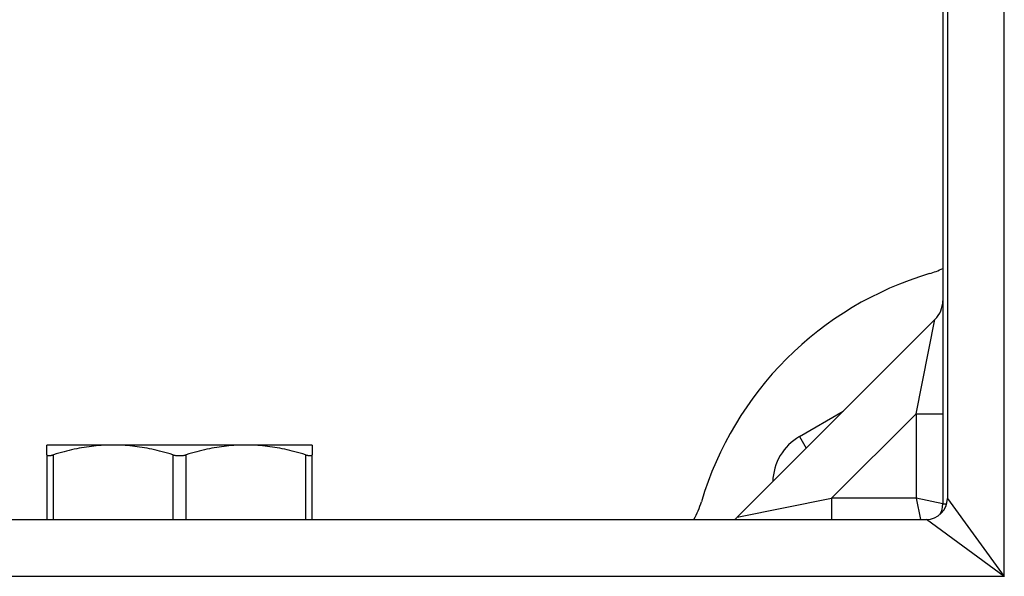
# Model space of a CAD drawing. Header units: inches. Extents: x 7 to 112, y 7 to 76.
# Tile 16 of 59: x 64.521 to 65.975, y 32.865 to 33.688. Entities that reach past the tile are written whole.
import ezdxf

# ---------------------------------------------------------------- set-up
doc = ezdxf.new("R2010")
doc.units = ezdxf.units.IN
doc.header["$MEASUREMENT"] = 0
doc.layers.add('Visible Edges(ANSI)', color=7, linetype='Continuous', lineweight=25)
doc.layers.add('Visible Tangent Edges(ANSI)', color=7, linetype='Continuous', lineweight=25)

msp = doc.modelspace()

# ---------------------------------------------------------------- linework, layer by layer
at = {"layer": 'Visible Edges(ANSI)'}
for p, q in [((65.8906, 51.186), (65.8906, 32.9803)), ((65.8837, 34.8074), (65.8837, 32.9722)), ((65.8722, 33.2446), (65.5803, 32.9527)), ((65.6721, 33.0719), (65.7368, 33.1092)), ((64.6588, 33.0593), (64.5609, 33.0593)), ((64.5609, 33.045), (64.5609, 33.0593)), ((64.8547, 33.0593), (64.6588, 33.0593)), ((64.9526, 33.0593), (64.8547, 33.0593)), ((64.9526, 33.0593), (64.9526, 33.045)), ((64.5609, 33.045), (64.5609, 32.9493)), ((64.9526, 32.9493), (64.9526, 33.045)), ((51.6539, 32.9493), (65.8596, 32.9493))]:
    msp.add_line(p, q, dxfattribs=at)
at = {"layer": 'Visible Edges(ANSI)', "flags": 128}
for points in [[(64.6588, 33.0593), (64.6552, 33.0593), (64.6517, 33.0592), (64.6481, 33.0591), (64.6445, 33.0589), (64.641, 33.0587), (64.6374, 33.0584), (64.6339, 33.0581), (64.6303, 33.0577), (64.6267, 33.0573), (64.6232, 33.0568), (64.6196, 33.0563), (64.616, 33.0557), (64.6123, 33.0551), (64.6087, 33.0545), (64.605, 33.0538), (64.6014, 33.053), (64.5976, 33.0522), (64.5939, 33.0513), (64.5901, 33.0504), (64.5863, 33.0494), (64.5825, 33.0484), (64.5786, 33.0473), (64.5747, 33.0462), (64.5707, 33.045)], [(64.7469, 33.045), (64.7429, 33.0462), (64.739, 33.0473), (64.7351, 33.0484), (64.7313, 33.0494), (64.7275, 33.0504), (64.7237, 33.0513), (64.72, 33.0522), (64.7162, 33.053), (64.7126, 33.0538), (64.7089, 33.0545), (64.7053, 33.0551), (64.7016, 33.0557), (64.698, 33.0563), (64.6944, 33.0568), (64.6909, 33.0573), (64.6873, 33.0577), (64.6837, 33.0581), (64.6802, 33.0584), (64.6766, 33.0587), (64.6731, 33.0589), (64.6695, 33.0591), (64.6659, 33.0592), (64.6624, 33.0593), (64.6588, 33.0593)], [(64.8547, 33.0593), (64.8511, 33.0593), (64.8475, 33.0592), (64.844, 33.0591), (64.8404, 33.0589), (64.8369, 33.0587), (64.8333, 33.0584), (64.8297, 33.0581), (64.8262, 33.0577), (64.8226, 33.0573), (64.819, 33.0568), (64.8154, 33.0563), (64.8118, 33.0557), (64.8082, 33.0551), (64.8046, 33.0545), (64.8009, 33.0538), (64.7972, 33.053), (64.7935, 33.0522), (64.7898, 33.0513), (64.786, 33.0504), (64.7822, 33.0494), (64.7783, 33.0484), (64.7745, 33.0473), (64.7705, 33.0462), (64.7666, 33.045)], [(64.9428, 33.045), (64.9388, 33.0462), (64.9349, 33.0473), (64.931, 33.0484), (64.9271, 33.0494), (64.9233, 33.0504), (64.9196, 33.0513), (64.9158, 33.0522), (64.9121, 33.053), (64.9084, 33.0538), (64.9048, 33.0545), (64.9011, 33.0551), (64.8975, 33.0557), (64.8939, 33.0563), (64.8903, 33.0568), (64.8867, 33.0573), (64.8831, 33.0577), (64.8796, 33.0581), (64.876, 33.0584), (64.8725, 33.0587), (64.8689, 33.0589), (64.8654, 33.0591), (64.8618, 33.0592), (64.8582, 33.0593), (64.8547, 33.0593)], [(64.5609, 33.045), (64.5609, 33.0447), (64.5609, 33.0445), (64.561, 33.0444), (64.5612, 33.0442), (64.5613, 33.044), (64.5615, 33.0439), (64.5618, 33.0438), (64.5621, 33.0437), (64.5624, 33.0436), (64.5627, 33.0436), (64.5631, 33.0436), (64.5635, 33.0436), (64.5639, 33.0436), (64.5644, 33.0436), (64.5649, 33.0436), (64.5655, 33.0437), (64.566, 33.0438), (64.5666, 33.0439), (64.5672, 33.044), (64.5679, 33.0442), (64.5686, 33.0444), (64.5693, 33.0445), (64.57, 33.0447), (64.5707, 33.045)], [(64.7469, 33.045), (64.7476, 33.0447), (64.7484, 33.0445), (64.7492, 33.0444), (64.75, 33.0442), (64.7508, 33.044), (64.7517, 33.0439), (64.7525, 33.0438), (64.7533, 33.0437), (64.7542, 33.0436), (64.755, 33.0436), (64.7559, 33.0436), (64.7567, 33.0436), (64.7576, 33.0436), (64.7584, 33.0436), (64.7593, 33.0436), (64.7601, 33.0437), (64.761, 33.0438), (64.7618, 33.0439), (64.7626, 33.044), (64.7635, 33.0442), (64.7643, 33.0444), (64.7651, 33.0445), (64.7658, 33.0447), (64.7666, 33.045)], [(64.9428, 33.045), (64.9435, 33.0447), (64.9442, 33.0445), (64.9449, 33.0444), (64.9456, 33.0442), (64.9462, 33.044), (64.9468, 33.0439), (64.9474, 33.0438), (64.948, 33.0437), (64.9485, 33.0436), (64.9491, 33.0436), (64.9495, 33.0436), (64.95, 33.0436), (64.9504, 33.0436), (64.9507, 33.0436), (64.9511, 33.0436), (64.9514, 33.0437), (64.9517, 33.0438), (64.9519, 33.0439), (64.9521, 33.044), (64.9523, 33.0442), (64.9524, 33.0444), (64.9525, 33.0445), (64.9526, 33.0447), (64.9526, 33.045)]]:
    msp.add_lwpolyline(points, dxfattribs=at)
at = {"layer": 'Visible Edges(ANSI)'}
for centre, radius, start, end in [((65.8287, 33.4323), 0.125, 286.5469, 296.1039), ((66.0067, 32.8332), 0.5, 106.5469, 163.4531), ((65.8444, 33.2725), 0.0394, 315, 0), ((65.7115, 33.0037), 0.0787, 120, 178.922), ((65.4076, 33.0112), 0.125, 330.3391, 343.4531), ((65.8596, 32.9803), 0.031, 270, 0), ((65.8527, 32.9722), 0.031, 329.7772, 0), ((65.5525, 32.9806), 0.0394, 307.5144, 315)]:
    msp.add_arc(centre, radius, start, end, dxfattribs=at)
at = {"layer": 'Visible Tangent Edges(ANSI)'}
for p, q in [((65.9746, 32.8653), (65.9746, 51.301)), ((65.8444, 33.1054), (65.8722, 33.2446)), ((65.7195, 32.9806), (65.8444, 33.1054)), ((65.8444, 33.1054), (65.8837, 33.1054)), ((65.8444, 33.1054), (65.8444, 32.9806)), ((65.6721, 33.0719), (65.6821, 33.0545)), ((64.5707, 32.9493), (64.5707, 33.045)), ((64.7469, 33.045), (64.7469, 32.9493)), ((64.7666, 32.9493), (64.7666, 33.045)), ((64.9428, 33.045), (64.9428, 32.9493)), ((65.5803, 32.9527), (65.7195, 32.9806)), ((65.8444, 32.9806), (65.7195, 32.9806)), ((65.7195, 32.9806), (65.7195, 32.9493)), ((65.8837, 32.9722), (65.8444, 32.9806)), ((65.8444, 32.9806), (65.851, 32.9493)), ((65.8837, 32.9722), (65.8895, 32.9722)), ((65.8906, 32.9803), (65.9746, 32.8653)), ((65.9746, 32.8653), (65.8596, 32.9493)), ((65.9746, 32.8653), (51.5389, 32.8653))]:
    msp.add_line(p, q, dxfattribs=at)

doc.saveas('drawing.dxf')
